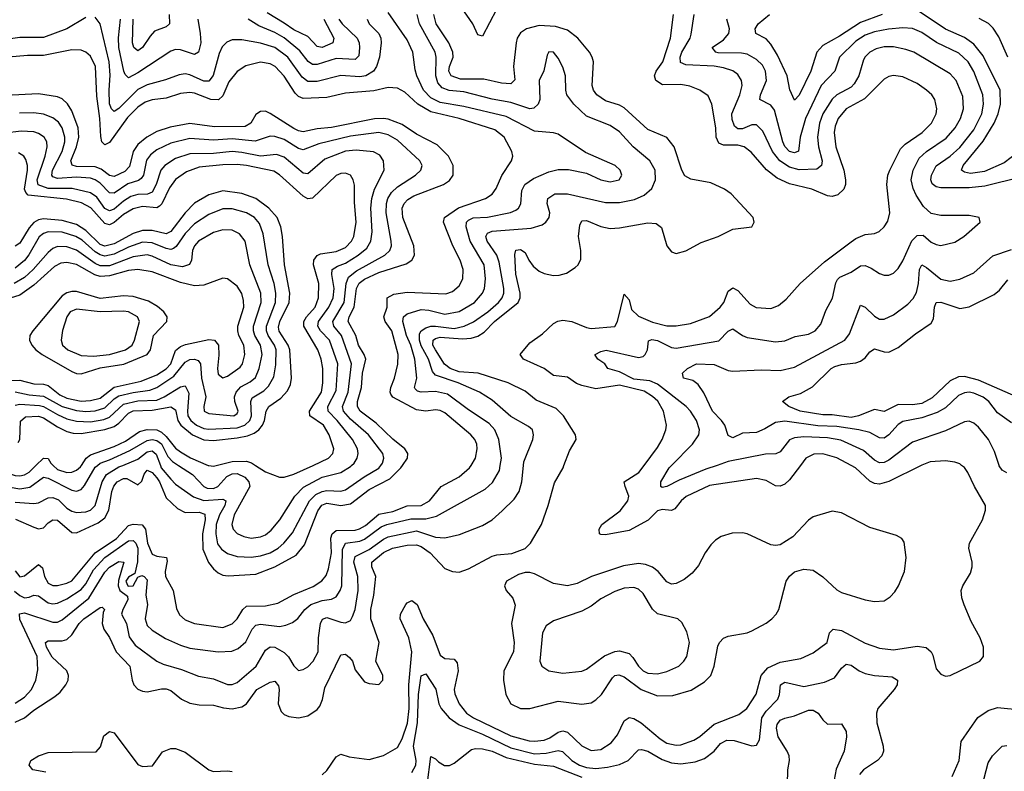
# Model space of a CAD drawing. Header units: inches. Extents: x 1305375 to 1407406, y 744550 to 841633.
# Tile 139 of 256: x 1323710 to 1327879, y 808704 to 811888. Entities that reach past the tile are written whole.
import ezdxf

# ---------------------------------------------------------------- set-up
doc = ezdxf.new("R2010")
doc.units = ezdxf.units.IN
doc.header["$MEASUREMENT"] = 0
doc.layers.add('B3820', color=7, linetype='Continuous')
doc.layers.add('B3821', color=7, linetype='Continuous')

msp = doc.modelspace()

# ---------------------------------------------------------------- linework, layer by layer
at = {"layer": 'B3820', "color": 5}
for points, elevation in [([(1323621.5, 810000), (1323670, 809964.7), (1323690, 809956.7), (1323710, 809955.2), (1323730, 809960.1), (1323750, 809971.9), (1323778.6, 810000)], 1480), ([(1323670, 809907.4), (1323710, 809900.6), (1323752.8, 809907.2), (1323810, 809949.6), (1323830, 809946.5), (1323930, 809895.1), (1323950, 809890.1), (1323970, 809898.1), (1323984.7, 809915.3), (1324030, 809992.4), (1324038.8, 810000)], 1460), ([(1323687.7, 809467.7), (1323710, 809448.9), (1323730, 809439.6), (1323750, 809441.6), (1323770, 809450.7), (1323790, 809447.2), (1323830, 809418.2), (1323850, 809413.3), (1323870, 809416.7), (1323910, 809434.5), (1323970, 809473.7), (1323990, 809498.5), (1324022.9, 809557.1), (1324069.9, 809610), (1324170, 809679.8), (1324190, 809682.3), (1324201.3, 809670), (1324209.6, 809649.6), (1324208.9, 809591.1), (1324197.7, 809542.3), (1324170, 809525.9), (1324159.9, 809510), (1324167, 809490), (1324172.3, 809487.7), (1324190.4, 809489.6), (1324210, 809526.4), (1324226.4, 809533.6), (1324236.6, 809530), (1324250, 809515.4), (1324243.7, 809450), (1324251.3, 809410), (1324240.8, 809350), (1324250, 809321.1), (1324270, 809302.2), (1324327, 809267), (1324390, 809238.3), (1324430, 809226.4), (1324550, 809210.1), (1324607.4, 809212.6), (1324635.4, 809224.6), (1324667.3, 809252.7), (1324694.3, 809305.7), (1324710, 809323.6), (1324730, 809327.5), (1324810, 809317.1), (1324836.7, 809323.3), (1324864.9, 809335.1), (1324888.2, 809351.8), (1324917.3, 809390), (1324942.3, 809410), (1324990, 809427.6), (1325030, 809433.2), (1325050, 809443.7), (1325067.4, 809470), (1325073.3, 809490), (1325076.6, 809643.4), (1325089, 809671), (1325150, 809679.4), (1325170, 809687.1), (1325240.5, 809739.5), (1325264.1, 809750), (1325366.3, 809773.7), (1325430, 809774), (1325474.4, 809785.6), (1325680.6, 809899.4), (1325711.8, 809928.2), (1325741.5, 809978.5), (1325744.8, 810000)], 1360), ([(1323690, 808912.1), (1323729.7, 808930.3), (1323770, 808963.6), (1323859, 809021), (1323881.2, 809038.8), (1323905.6, 809070), (1323915.4, 809090), (1323916.8, 809110), (1323909.2, 809130), (1323847.8, 809187.8), (1323823.2, 809230), (1323818.6, 809250), (1323830, 809257.3), (1323890, 809256.5), (1323910, 809263), (1323930, 809281.9), (1323961.5, 809330), (1323981, 809350), (1324050, 809398.6), (1324058.8, 809398.8), (1324068.7, 809390), (1324062.6, 809377.4), (1324059.2, 809330), (1324066.1, 809306.1), (1324090.3, 809270.3), (1324118.4, 809210), (1324175.6, 809150), (1324185.7, 809090), (1324193.7, 809070), (1324210, 809051.8), (1324230, 809043.5), (1324250, 809041.2), (1324310, 809053.6), (1324330, 809053.4), (1324350, 809046), (1324395.2, 809010), (1324430, 808992.5), (1324470, 808985.9), (1324530, 808984.6), (1324572.7, 808972.7), (1324610, 808968.4), (1324650, 808977.2), (1324670, 808989.7), (1324714.4, 809050), (1324770, 809081.4), (1324790, 809086.5), (1324806, 809066), (1324808.9, 809050), (1324804.5, 808990), (1324816.9, 808956.9), (1324830, 808944.7), (1324850, 808936), (1324890, 808930.7), (1324930, 808939), (1324970, 808965.9), (1324980.1, 808979.9), (1324992.3, 809007.7), (1325001.9, 809058.1), (1325070, 809197.4), (1325090, 809199.7), (1325106, 809186), (1325119, 809170), (1325130, 809133.4), (1325170, 809083.7), (1325190, 809075.8), (1325230, 809072.4), (1325247.6, 809090), (1325246.9, 809110), (1325218.5, 809170), (1325232.5, 809250), (1325197.3, 809350), (1325196.9, 809390), (1325208.9, 809450), (1325217.1, 809530), (1325200.3, 809570), (1325200.8, 809590), (1325250, 809631.5), (1325288.3, 809650), (1325350, 809662.3), (1325390, 809663.4), (1325410, 809656.2), (1325448.3, 809630), (1325510, 809563.2), (1325542, 809550), (1325570, 809547.9), (1325610, 809561.9), (1325710, 809615.9), (1325730, 809621.7), (1325793.8, 809626.2), (1325850, 809647.8), (1325873.1, 809670), (1325919.4, 809750), (1325947.5, 809830), (1325974, 809926), (1326010.7, 809990), (1326014.5, 810000)], 1320), ([(1323690, 809844.2), (1323770, 809838.4), (1323790, 809841), (1323830, 809861.9), (1323850, 809863.7), (1323874.4, 809854.4), (1323910, 809818.8), (1323930, 809806), (1323950, 809800.8), (1323990, 809803.5), (1324010, 809810.1), (1324029.6, 809830.4), (1324059, 809930), (1324077.9, 809962.1), (1324130, 809993.3), (1324146.5, 810000)], 1440), ([(1323690, 809553.8), (1323710, 809528.4), (1323730, 809531.6), (1323790, 809580.1), (1323806, 809566), (1323815.1, 809530), (1323830, 809501.6), (1323850, 809491.4), (1323870, 809491.2), (1323910, 809500.4), (1323930, 809510.9), (1324030, 809630.1), (1324119, 809690), (1324170, 809744.7), (1324190, 809751), (1324227.9, 809747.9), (1324243, 809730), (1324250.4, 809670), (1324270, 809623.7), (1324290, 809616), (1324330.9, 809610), (1324333.7, 809593.7), (1324325.5, 809550), (1324327.3, 809530), (1324359.3, 809470), (1324374.3, 809394.3), (1324386.5, 809366.5), (1324410, 809346), (1324450, 809330.7), (1324570, 809313.2), (1324610, 809329.4), (1324630, 809350.1), (1324654.4, 809390), (1324670, 809403.3), (1324750, 809404.4), (1324803.3, 809416.7), (1324870, 809452.7), (1324952.4, 809487.6), (1324988.6, 809511.4), (1325006.8, 809533.2), (1325017.8, 809562.2), (1325030.2, 809630), (1325027.9, 809692.1), (1325033.4, 809710), (1325050, 809723.7), (1325130, 809726.1), (1325148.9, 809731.1), (1325174.1, 809745.9), (1325230, 809792.9), (1325290, 809805), (1325350, 809828), (1325410, 809830.4), (1325445.7, 809850), (1325495, 809910), (1325570, 809951.3), (1325615, 809990), (1325621.2, 810000)], 1380), ([(1323690, 808993.4), (1323730, 809018.8), (1323759.9, 809050), (1323777.9, 809090), (1323786.2, 809133.8), (1323783.5, 809190), (1323710, 809347.3), (1323709.1, 809370.9), (1323730, 809375.1), (1323850, 809336), (1323870, 809335.6), (1323890, 809345.6), (1324002.8, 809437.2), (1324070, 809547.6), (1324090, 809568.9), (1324130, 809592.4), (1324150.1, 809590), (1324127.5, 809512.5), (1324126.4, 809490), (1324133.9, 809470), (1324165.7, 809445.7), (1324167.4, 809430), (1324145.8, 809390), (1324141.3, 809370), (1324162.2, 809330), (1324173.6, 809273.6), (1324198.5, 809238.5), (1324290, 809170.1), (1324317.4, 809157.4), (1324395.4, 809135.4), (1324466.6, 809106.6), (1324530, 809095.7), (1324590, 809071.5), (1324610, 809072.2), (1324630, 809080.5), (1324699.8, 809140.2), (1324710.5, 809150), (1324750, 809217.4), (1324770, 809231.3), (1324790, 809229.5), (1324830, 809207.5), (1324848.6, 809188.6), (1324870, 809150.3), (1324890, 809131.6), (1324910, 809134.7), (1324930, 809147.1), (1324952.9, 809170), (1324974, 809210), (1324975.1, 809270), (1324984.2, 809330), (1324991.5, 809348.5), (1325010, 809356.1), (1325070, 809335.3), (1325090, 809333.2), (1325110, 809343.6), (1325119.7, 809360.3), (1325130.3, 809389.7), (1325142.5, 809470), (1325141.1, 809530), (1325124.1, 809590), (1325130, 809614.1), (1325190, 809643.6), (1325250, 809687.6), (1325270, 809697.3), (1325390, 809723), (1325470, 809695.4), (1325510, 809693.4), (1325572.6, 809707.4), (1325670, 809745.5), (1325710.9, 809769.1), (1325753.2, 809806.8), (1325803.4, 809856.6), (1325824.9, 809890), (1325836.5, 809930), (1325843.6, 810000)], 1340), ([(1323691.7, 809771.7), (1323770, 809737.7), (1323790, 809731.8), (1323810, 809735), (1323830, 809756.1), (1323850, 809768.9), (1323870, 809768), (1323930, 809715.7), (1323950, 809714.7), (1324042.7, 809757.3), (1324070, 809777.2), (1324087.4, 809810), (1324099.4, 809890), (1324108.4, 809911.6), (1324123.2, 809930), (1324150, 809945.1), (1324163.9, 809943.9), (1324210, 809917.3), (1324226.5, 809933.5), (1324237.3, 809962.7), (1324250, 809979.5), (1324270, 809970.1), (1324290, 809947.3), (1324301.5, 809930), (1324330, 809862.1), (1324377.5, 809817.5), (1324410, 809800.1), (1324470, 809801.7), (1324493.7, 809793.7), (1324495.6, 809770), (1324484.1, 809710), (1324484.9, 809644.9), (1324508.8, 809588.8), (1324530, 809561.2), (1324550, 809544.5), (1324570, 809535.4), (1324592.3, 809532.3), (1324710, 809539.5), (1324790, 809569.7), (1324880.4, 809619.6), (1324916, 809664), (1324972.7, 809807.3), (1324988.7, 809831.3), (1325010, 809840.2), (1325070, 809829.8), (1325110, 809836.8), (1325190, 809897.5), (1325277.1, 809942.9), (1325323.4, 809990), (1325330.7, 810000)], 1420), ([(1323852, 810000), (1323870, 809983.1), (1323909.9, 809970.1), (1323930, 809971.4), (1323950, 809979.7), (1323966.6, 809993.4), (1323971.2, 810000)], 1480), ([(1324305.4, 810000), (1324309.3, 809990), (1324350, 809941.8), (1324370, 809921), (1324446.3, 809866.3), (1324490, 809851.3), (1324570, 809857.2), (1324582.7, 809850), (1324578, 809830), (1324556.3, 809790), (1324541.4, 809750), (1324540.1, 809710), (1324547.8, 809667.8), (1324564.4, 809644.4), (1324590, 809626.5), (1324630, 809614.3), (1324690, 809611.3), (1324730, 809616.3), (1324769.8, 809630), (1324803.8, 809650), (1324828.9, 809671.1), (1324865.2, 809714.8), (1324937.6, 809850), (1324963.7, 809876.3), (1324990, 809889.3), (1325010, 809893), (1325069.6, 809890.4), (1325090, 809896), (1325168, 809952), (1325230, 809988.8), (1325238.7, 810000)], 1440), ([(1324382.3, 810000), (1324442, 809962), (1324490, 809910.1), (1324503.7, 809903.7), (1324530, 809901.9), (1324548.4, 809910), (1324586.7, 809953.3), (1324610, 809964.5), (1324630, 809965.8), (1324663.6, 809950), (1324680.3, 809930), (1324684.4, 809910), (1324617.9, 809790), (1324607.7, 809750), (1324614.2, 809730), (1324630.9, 809710.9), (1324658.5, 809698.5), (1324690, 809692.4), (1324730, 809697.8), (1324750, 809706.4), (1324775, 809725), (1324810.8, 809770), (1324874.6, 809870), (1324912.2, 809907.8), (1324990, 809949.7), (1325070, 809969.2), (1325110, 809995.5), (1325115, 810000)], 1460), ([(1324508.5, 810000), (1324510, 809999.4), (1324530, 809997.1), (1324541.8, 810000)], 1480), ([(1324708.9, 810000), (1324750, 809973.2), (1324810, 809950.1), (1324830, 809950.1), (1324870, 809962.4), (1324951.9, 810000)], 1480), ([(1324990, 808689.4), (1325010, 808707.7), (1325050, 808765.3), (1325070, 808776.5), (1325105.3, 808765.3), (1325190, 808754.1), (1325250, 808770.8), (1325310, 808805), (1325330, 808841.8), (1325352.5, 808907.5), (1325358.3, 808970), (1325357.1, 809070), (1325370.4, 809210.4), (1325358.1, 809270), (1325321.4, 809350), (1325322.6, 809370), (1325344.9, 809410), (1325350, 809418), (1325370, 809427.5), (1325393.4, 809410), (1325418.5, 809350), (1325459.6, 809279.6), (1325490, 809196.1), (1325510, 809181.8), (1325550, 809179), (1325562.9, 809162.9), (1325566.2, 809130), (1325548.9, 809050), (1325551.8, 809031.8), (1325571.1, 808990), (1325601.5, 808950), (1325631.1, 808931.1), (1325790, 808854.9), (1325866.6, 808833.4), (1325890, 808831.3), (1325930, 808836.3), (1325954.4, 808845.6), (1325990, 808869.3), (1326010, 808874.9), (1326030, 808869.7), (1326090, 808811.9), (1326130, 808791.7), (1326170, 808796.9), (1326214.9, 808825.1), (1326240.9, 808859.1), (1326270, 808918.4), (1326290, 808932.6), (1326310, 808927.8), (1326341.4, 808910), (1326421.2, 808841.2), (1326450, 808823.2), (1326490, 808815.3), (1326510, 808816.7), (1326564.5, 808835.5), (1326590, 808851.2), (1326650, 808903.6), (1326755.4, 808944.6), (1326789.1, 808970), (1326828.6, 809031.4), (1326849.9, 809110), (1326877.9, 809142.1), (1326930, 809166.8), (1327017.7, 809182.3), (1327070, 809205.6), (1327128.3, 809250), (1327139.3, 809290), (1327153.9, 809306.1), (1327190, 809300.8), (1327290, 809246.9), (1327350, 809225.9), (1327410, 809218.7), (1327510, 809234.8), (1327548.1, 809228.1), (1327569, 809210), (1327576.1, 809196.1), (1327590, 809138), (1327610, 809115.8), (1327630, 809107.2), (1327650, 809110.3), (1327775.1, 809170), (1327791.6, 809190), (1327791.2, 809230), (1327777.2, 809270), (1327739.3, 809339.3), (1327709.1, 809409.1), (1327699.5, 809439.5), (1327696.5, 809470), (1327703.2, 809490), (1327736.3, 809543.7), (1327743.4, 809570), (1327743.2, 809590), (1327729.3, 809650), (1327731.2, 809670), (1327787, 809770), (1327799.8, 809810), (1327798.9, 809830), (1327752.8, 809910), (1327725, 809970), (1327710.5, 809990.5), (1327697.9, 810000)], 1280), ([(1327016.3, 810000), (1326970, 809939.5), (1326950, 809920.2), (1326930, 809911.9), (1326910, 809914), (1326870, 809935.4), (1326830, 809944.5), (1326630, 809914.6), (1326531.8, 809868.2), (1326510.1, 809849.9), (1326483.7, 809816.3), (1326470, 809809.5), (1326430, 809812.7), (1326410, 809807.2), (1326371.5, 809768.5), (1326290, 809724.1), (1326190, 809706.5), (1326170, 809707.3), (1326164.7, 809710), (1326162.9, 809730), (1326174.8, 809750), (1326252.4, 809807.6), (1326285.2, 809850), (1326289, 809870), (1326272.9, 809910), (1326269.9, 809930.1), (1326331.2, 809970), (1326353.5, 810000)], 1280), ([(1326662.5, 810000), (1326615.7, 809984.3), (1326502, 809938), (1326450, 809910.9), (1326430, 809906.4), (1326424.2, 809910), (1326425.3, 809930), (1326460.5, 809990), (1326470.4, 810000)], 1260), ([(1327527.2, 810000), (1327390, 809931.7), (1327350, 809920.1), (1327330, 809923.7), (1327310, 809933.8), (1327249.6, 809989.6), (1327230.1, 810000)], 1280), ([(1327890, 809968.3), (1327870, 809979.8), (1327857.8, 809997.8), (1327857.1, 810000)], 1260), ([(1325370, 808698.4), (1325387, 808730), (1325388.4, 808750), (1325377.1, 808810), (1325394, 808910), (1325398.3, 809030), (1325410, 809108.2), (1325430, 809117.1), (1325471.8, 809051.8), (1325484.3, 808990), (1325494, 808970), (1325528.8, 808930), (1325570, 808901.1), (1325670, 808860.7), (1325790, 808803.1), (1325890, 808777.8), (1325939.4, 808780.6), (1325990, 808792.2), (1326008.6, 808788.6), (1326047.8, 808750), (1326080.7, 808730), (1326110, 808720.5), (1326150, 808716.6), (1326198.7, 808721.3), (1326250, 808732.9), (1326285.7, 808750), (1326330, 808795), (1326343, 808797), (1326370, 808788.7), (1326430, 808753.7), (1326470, 808740.1), (1326510, 808736.1), (1326570, 808743.9), (1326610, 808758.4), (1326650, 808788.9), (1326677.6, 808822.4), (1326704.4, 808835.6), (1326734.6, 808834.6), (1326810, 808811.3), (1326830, 808814.6), (1326842.1, 808837.9), (1326852, 808930), (1326870, 808959.4), (1326920.2, 809010), (1326927.2, 809030), (1326930.8, 809070), (1326950, 809081.9), (1327030, 809063.3), (1327118.2, 809081.8), (1327159.7, 809100.3), (1327190, 809140.9), (1327210, 809158.6), (1327230, 809154.2), (1327264, 809130), (1327290, 809118.8), (1327330, 809109.6), (1327404.3, 809104.3), (1327427.4, 809090), (1327424.7, 809070), (1327413.2, 809050), (1327342.8, 808970), (1327337.6, 808950), (1327339.7, 808910), (1327365.8, 808810), (1327367.8, 808790), (1327360.9, 808770), (1327341.7, 808750), (1327283, 808710), (1327265.9, 808690)], 1260), ([(1327657.9, 808682.1), (1327687.2, 808750), (1327695.8, 808830), (1327767.5, 808932.5), (1327810, 808961), (1327850, 808975), (1327950, 808964.7)], 1260), ([(1326961.5, 808650), (1326962.7, 808710), (1326969, 808750), (1326968.1, 808770), (1326959.3, 808790), (1326922.1, 808850), (1326913.7, 808886.3), (1326917.3, 808902.7), (1326930, 808920.1), (1326950, 808929.6), (1326990, 808938.7), (1327050, 808963.7), (1327070, 808963.2), (1327091, 808951), (1327110, 808922), (1327130, 808903.2), (1327190, 808905.2), (1327210, 808873), (1327211.2, 808850), (1327201.4, 808790), (1327166.5, 808713.5), (1327154.6, 808645.4)], 1240), ([(1323820.7, 808700.7), (1323765.2, 808710), (1323749.5, 808730), (1323757, 808750), (1323789.5, 808770), (1323830, 808783.2), (1324033.1, 808786.9), (1324052.3, 808807.7), (1324065.4, 808854.6), (1324090, 808872.2), (1324110, 808867.2), (1324210, 808732.4), (1324230, 808724), (1324272.8, 808727.2), (1324314, 808786), (1324350, 808800.7), (1324370, 808800.2), (1324410, 808784.5), (1324510, 808710.2), (1324530, 808702.7), (1324590, 808706.3), (1324610, 808703.2)], 1280), ([(1325435.1, 808644.9), (1325450, 808766.8), (1325470, 808757.4), (1325483.5, 808743.5), (1325508.8, 808728.8), (1325530, 808728), (1325550, 808738.3), (1325623.3, 808796.7), (1325639.5, 808800.5), (1325670, 808798.9), (1325710, 808788.9), (1325770, 808763), (1325890, 808734.3), (1325970, 808726.3), (1326090, 808679.3)], 1240), ([(1327777.5, 808610), (1327810, 808740.4), (1327828.7, 808770), (1327870, 808810.2), (1327890, 808813.4)], 1240)]:
    msp.add_lwpolyline(points, dxfattribs=dict(at, elevation=elevation))
for points, elevation in [([(1327150, 809805.4), (1327070, 809782.5), (1327050, 809767.7), (1326983.3, 809696.7), (1326930, 809663.1), (1326910, 809660.3), (1326890, 809664), (1326790.2, 809709.8), (1326770, 809713.6), (1326727.2, 809712.8), (1326680.7, 809699.3), (1326656.1, 809683.9), (1326636.3, 809663.7), (1326612.6, 809630), (1326584, 809576), (1326556.8, 809543.2), (1326523.1, 809516.9), (1326490, 809499.9), (1326470, 809497.3), (1326450, 809507.2), (1326414, 809550), (1326388.8, 809568.8), (1326359.9, 809579.9), (1326330, 809584.6), (1326266.1, 809573.9), (1326131.2, 809528.8), (1326070, 809499.9), (1326030, 809489.9), (1325970, 809500.2), (1325890, 809540.3), (1325870, 809546), (1325850, 809546.4), (1325821.8, 809538.2), (1325770.4, 809510), (1325762, 809490), (1325769.1, 809470), (1325798, 809438), (1325807.3, 809407.3), (1325792.5, 809330), (1325803.4, 809250), (1325801.4, 809210), (1325760.1, 809130), (1325758, 809090), (1325768.4, 809030), (1325788.8, 808990), (1325830, 808970.7), (1325870, 808969.6), (1325990, 809001.4), (1326090, 808987.8), (1326130, 808994.2), (1326150, 809006.5), (1326174, 809030), (1326220.1, 809099.9), (1326230, 809109.6), (1326247.4, 809112.6), (1326270, 809103.8), (1326342, 809050), (1326410, 809023.3), (1326475.1, 809024.9), (1326552.8, 809047.2), (1326610, 809083.7), (1326635.8, 809110), (1326650.8, 809149.2), (1326666.5, 809233.5), (1326672.8, 809250), (1326690, 809268.6), (1326710, 809277), (1326789.6, 809290), (1326810, 809299), (1326870, 809331.5), (1326894.8, 809350), (1326912.3, 809370), (1326924, 809390), (1326955.7, 809510), (1326969.3, 809530.7), (1326990, 809548.4), (1327030, 809560.1), (1327070, 809555.5), (1327110, 809528.1), (1327170, 809472.7), (1327190, 809461.9), (1327290, 809430.1), (1327330, 809423.2), (1327370, 809426.8), (1327396.3, 809443.7), (1327415.6, 809464.4), (1327431.3, 809490), (1327457, 809550), (1327462.9, 809610), (1327454.5, 809674.5), (1327445.1, 809690), (1327422.4, 809702.4), (1327310, 809737.3), (1327190, 809799.5)], 1320), ([(1326310, 809483), (1326270, 809479.9), (1326230, 809466), (1326170, 809434.5), (1326130, 809403.9), (1326090, 809382), (1325970, 809341.1), (1325939.6, 809320.4), (1325923.2, 809290), (1325912.3, 809170), (1325920.3, 809150), (1325950, 809129.3), (1326010, 809119.4), (1326090, 809127.6), (1326110, 809136.8), (1326186.1, 809193.8), (1326230, 809211.8), (1326250, 809214.2), (1326290, 809203), (1326306.6, 809186.6), (1326330, 809148.8), (1326350, 809129.6), (1326370, 809120.1), (1326410, 809117), (1326450, 809127.3), (1326500.4, 809150), (1326522.4, 809170), (1326534.2, 809190), (1326546.6, 809250), (1326534.6, 809294.6), (1326514, 809334), (1326497.2, 809350), (1326410, 809371.7), (1326390, 809390.9), (1326350, 809457.4), (1326330, 809475.7)], 1340)]:
    msp.add_lwpolyline(points, close=True, dxfattribs=dict(at, elevation=elevation))
at = {"layer": 'B3821', "color": 5}
for points, elevation in [([(1325729.1, 811930.9), (1325670, 811818), (1325650, 811824.5), (1325628.4, 811870), (1325580.2, 811940.2)], 1280), ([(1327967.8, 811350), (1327878.1, 811281.9), (1327795, 811245), (1327736.4, 811236.4), (1327710, 811241.5), (1327698.4, 811250), (1327704.8, 811270), (1327790, 811373.3), (1327835.4, 811450), (1327852.7, 811490), (1327863.3, 811530), (1327860.9, 811590), (1327790, 811734.7), (1327750, 811784.7), (1327710, 811812), (1327630, 811848.5), (1327510, 811929.1)], 1220), ([(1323990, 811897.2), (1323908.9, 811850), (1323810, 811812.8), (1323710, 811812.5), (1323570, 811792.3), (1323530, 811768.3), (1323470, 811708.2), (1323450, 811696.2), (1323430, 811695.9), (1323415.9, 811710), (1323408, 811728), (1323394.9, 811834.9), (1323380.9, 811860.9), (1323361.8, 811881.8), (1323311.8, 811911.8)], 1360), ([(1325181.2, 811890), (1325188.9, 811870), (1325231.1, 811830), (1325239.4, 811810), (1325240.5, 811790), (1325233.2, 811730), (1325220.4, 811690), (1325207.8, 811670), (1325175.5, 811650), (1325150, 811645.9), (1325070, 811651.9), (1324970, 811625.8), (1324930, 811626.2), (1324905.3, 811645.3), (1324845.7, 811730), (1324790, 811769.9), (1324730, 811788.9), (1324650, 811802.4), (1324610, 811802.3), (1324587, 811793), (1324567.5, 811772.5), (1324554.9, 811745.1), (1324528.3, 811651.7), (1324510, 811628.3), (1324490, 811628.3), (1324430, 811654.9), (1324410, 811658.8), (1324384.8, 811655.2), (1324327.3, 811632.7), (1324250, 811611.7), (1324210, 811592.5), (1324130, 811511.9), (1324110, 811499), (1324097.9, 811510), (1324090, 811532.3), (1324088, 811590), (1324093.4, 811653.4), (1324088.5, 811710), (1324050.9, 811870.9), (1324030, 811898.7)], 1360), ([(1324464.3, 811890), (1324474.5, 811830), (1324476.1, 811790), (1324466.7, 811750), (1324450, 811741.1), (1324390, 811760.2), (1324370, 811761.6), (1324350, 811755.4), (1324210, 811662.4), (1324170, 811642.2), (1324155.8, 811655.8), (1324150.6, 811670.6), (1324129.4, 811770), (1324128.4, 811811.6), (1324136.5, 811890)], 1340), ([(1324342.4, 811910), (1324344.7, 811870), (1324330, 811858), (1324280.9, 811839.1), (1324261.8, 811818.2), (1324230.1, 811770), (1324210, 811756.8), (1324193.3, 811770), (1324188.1, 811790), (1324190, 811890)], 1320), ([(1325061.6, 811890), (1325075.3, 811870), (1325138.7, 811810), (1325147.1, 811790), (1325149.3, 811770), (1325145.5, 811734.5), (1325130, 811720.2), (1325050, 811723.4), (1324970, 811698.4), (1324950, 811698.7), (1324930.9, 811710.9), (1324896.3, 811756.3), (1324830, 811810.9), (1324790, 811834.2), (1324722.6, 811862.6), (1324677.4, 811890)], 1340), ([(1324998.2, 811890), (1325040.1, 811810), (1325036.3, 811790), (1324990, 811770.3), (1324970, 811773.9), (1324930, 811817.4), (1324870, 811844.5), (1324830, 811874.1), (1324757.4, 811917.4)], 1320), ([(1325744.8, 810000), (1325749.5, 810030), (1325738.4, 810110), (1325721.1, 810150), (1325697.8, 810177.8), (1325610, 810234.7), (1325521.7, 810301.7), (1325470, 810313.4), (1325410, 810309.5), (1325394.8, 810314.8), (1325384.8, 810324.8), (1325381.8, 810330), (1325391.2, 810370), (1325383.2, 810450), (1325365.3, 810510), (1325347, 810550), (1325332.8, 810610), (1325334.4, 810630), (1325350, 810642.1), (1325410, 810660.1), (1325442.8, 810657.2), (1325510, 810641.1), (1325570, 810651.7), (1325636.1, 810690), (1325670, 810729.3), (1325677.8, 810750), (1325681.6, 810790), (1325676.4, 810850), (1325616.9, 810950), (1325600.6, 811010), (1325601.8, 811030), (1325610, 811038.9), (1325630, 811048.3), (1325690, 811052), (1325788.4, 811071.6), (1325810, 811080.7), (1325821.7, 811090), (1325831.5, 811108.5), (1325835.4, 811164.6), (1325849.1, 811190), (1325885.2, 811214.8), (1325950, 811243.8), (1325990, 811253), (1326033.1, 811253.1), (1326110, 811238.6), (1326170, 811209.5), (1326210, 811201.7), (1326247.6, 811210), (1326259.2, 811230), (1326251.9, 811250), (1326231, 811270), (1326106, 811326), (1325990, 811402.9), (1325970, 811409), (1325890, 811415.8), (1325770, 811478.3), (1325590, 811520.4), (1325490, 811538), (1325450, 811556.7), (1325419.4, 811590), (1325391.7, 811650), (1325384, 811676), (1325374.6, 811750), (1325350, 811802.7), (1325270, 811918.5)], 1360), ([(1325843.6, 810000), (1325845.1, 810014.9), (1325882, 810110), (1325884.8, 810130), (1325880.5, 810150), (1325864.5, 810164.5), (1325790, 810206.8), (1325710, 810277), (1325656.5, 810310), (1325566, 810350), (1325470, 810382.6), (1325458.1, 810398.1), (1325440.5, 810450), (1325410, 810507), (1325402.7, 810530), (1325403, 810557), (1325410.4, 810569.6), (1325430, 810583.4), (1325450, 810589.5), (1325470, 810589.1), (1325550, 810580.3), (1325591.4, 810590), (1325631.2, 810608.8), (1325691.7, 810650), (1325737.4, 810690), (1325752.7, 810710), (1325759.7, 810730), (1325759.7, 810750), (1325740.3, 810860.3), (1325730.3, 810890), (1325689.6, 810950), (1325683.3, 810970), (1325690, 810984.3), (1325710, 810992.5), (1325875.5, 811004.5), (1325921.5, 811018.5), (1325937.6, 811030), (1325951.5, 811050), (1325953.9, 811070), (1325944, 811110), (1325946.5, 811130), (1325976.2, 811150), (1326030, 811150.1), (1326190, 811113.6), (1326250, 811114.3), (1326313.2, 811126.8), (1326354.7, 811145.3), (1326386.4, 811173.6), (1326402, 811210), (1326400.5, 811250), (1326377.5, 811290), (1326306.9, 811350), (1326250, 811413.4), (1326210, 811439.3), (1326110, 811479.5), (1326055.6, 811530), (1326027, 811570), (1326022, 811590), (1326020.7, 811650), (1326010, 811687.3), (1325990, 811725.6), (1325970, 811751.2), (1325950, 811751.5), (1325942.6, 811737.4), (1325928.6, 811671.4), (1325909.4, 811630), (1325911.6, 811550), (1325904.8, 811530), (1325887, 811513), (1325870, 811511), (1325790, 811538), (1325710, 811551.7), (1325590, 811582.8), (1325527.8, 811587.8), (1325498.8, 811598.8), (1325481, 811621), (1325471.2, 811650), (1325473.7, 811730), (1325468.6, 811750), (1325402.1, 811870), (1325392.6, 811910)], 1340), ([(1326014.5, 810000), (1326038.3, 810061.7), (1326065.4, 810110), (1326062.6, 810130), (1326012.1, 810210), (1325981.7, 810241.7), (1325896.7, 810276.7), (1325850, 810314.5), (1325777.6, 810350), (1325651.8, 810390), (1325570, 810396.6), (1325532.2, 810410), (1325508.8, 810428.8), (1325470.9, 810490), (1325459.4, 810510), (1325461, 810530), (1325470, 810537.6), (1325490, 810543.4), (1325584.4, 810535.6), (1325621.5, 810538.5), (1325650, 810547.1), (1325676, 810564), (1325720.1, 810610), (1325821.2, 810690), (1325829.6, 810710), (1325829.3, 810730), (1325810.5, 810810), (1325805.9, 810894.1), (1325810, 810912.4), (1325830, 810915.1), (1325850, 810902.3), (1325865.4, 810870), (1325884.3, 810844.3), (1325910, 810822.6), (1325930, 810812.6), (1325970, 810804.6), (1325994, 810806), (1326025.1, 810814.9), (1326061.9, 810838.1), (1326074.8, 810850), (1326085.8, 810874.2), (1326086, 810910), (1326075.4, 810970), (1326082.3, 811017.7), (1326090, 811035.5), (1326110, 811037.4), (1326170, 811012.4), (1326210, 811004.2), (1326250, 811006.4), (1326370, 811026.9), (1326405.2, 811025.2), (1326427.3, 811007.3), (1326450.3, 810930), (1326470, 810904.9), (1326490, 810897.4), (1326530, 810909.2), (1326595.2, 810944.8), (1326667.8, 810970), (1326730, 811000.7), (1326809.6, 811010.4), (1326820.5, 811030), (1326815.1, 811050), (1326721.8, 811150), (1326694.5, 811170), (1326636.4, 811196.4), (1326551.9, 811211.9), (1326526.7, 811226.7), (1326512.9, 811250), (1326480.7, 811350), (1326450, 811389.1), (1326370, 811422.5), (1326270, 811514.2), (1326250, 811525.4), (1326190, 811545), (1326153.7, 811570), (1326139.6, 811590), (1326133.4, 811610), (1326138.8, 811710), (1326133.8, 811730), (1326123, 811750), (1326073.7, 811810), (1326030, 811844.3), (1325978.9, 811858.9), (1325910, 811863.3), (1325855.9, 811850), (1325830, 811832), (1325816.6, 811810), (1325812.1, 811790), (1325801, 811690), (1325806.3, 811633.7), (1325790, 811616.9), (1325750, 811619.4), (1325675.5, 811635.5), (1325576.5, 811636.5), (1325537.2, 811650), (1325527.3, 811670), (1325530.3, 811690), (1325545.9, 811730), (1325543.5, 811750), (1325526.9, 811790), (1325473.3, 811870), (1325463.2, 811910)], 1320), ([(1326353.5, 810000), (1326410, 810075.8), (1326430.6, 810110), (1326445.6, 810150), (1326447.9, 810170), (1326436.1, 810230), (1326411.5, 810271.5), (1326390, 810292.2), (1326353.8, 810313.8), (1326250, 810339.5), (1326150, 810324), (1326090, 810338.2), (1326067.5, 810347.5), (1326030, 810373.9), (1325970, 810381.4), (1325930.2, 810410.2), (1325842.7, 810450), (1325829.1, 810470), (1325870, 810518.6), (1325922.9, 810557.1), (1325970, 810601.8), (1325988.8, 810611.2), (1326010, 810614.7), (1326047.7, 810610), (1326110, 810583.5), (1326130, 810579.6), (1326230, 810588.1), (1326241.2, 810610), (1326270, 810724.9), (1326290, 810701.6), (1326301.1, 810661.1), (1326330, 810632.3), (1326390, 810606.7), (1326450, 810591), (1326490, 810591), (1326550, 810600.6), (1326630, 810630.1), (1326676.1, 810670), (1326690.9, 810690), (1326710, 810737.7), (1326730, 810751.5), (1326750, 810741), (1326802.3, 810682.3), (1326828.8, 810668.8), (1326890, 810664.2), (1326923.2, 810676.8), (1326955.8, 810704.2), (1327015.3, 810770), (1327117.6, 810862.4), (1327230, 810947.7), (1327250, 810961.4), (1327290, 810978.4), (1327330, 810982.8), (1327349.8, 810990.2), (1327370, 811010.3), (1327385.2, 811034.8), (1327394.2, 811070), (1327381.9, 811190), (1327386.2, 811230), (1327393.7, 811250), (1327439.2, 811340.8), (1327459.7, 811360.3), (1327531.2, 811410), (1327570.5, 811450), (1327589.8, 811489.8), (1327593.2, 811510), (1327585, 811550), (1327571.5, 811570), (1327550, 811589.8), (1327510, 811617.7), (1327450, 811645.6), (1327410, 811651.5), (1327390, 811648.1), (1327370, 811635.8), (1327287.5, 811552.5), (1327209, 811510), (1327175.5, 811470), (1327162.7, 811437.3), (1327158.2, 811410), (1327166.3, 811350), (1327199.8, 811250), (1327207.1, 811210), (1327206.1, 811190), (1327199.8, 811170), (1327173.8, 811146.2), (1327150, 811139.3), (1327130, 811141.9), (1327064, 811170), (1326970, 811193.4), (1326917.3, 811217.3), (1326872.1, 811252.1), (1326807, 811327), (1326777.2, 811350), (1326750, 811357.1), (1326690, 811356), (1326670, 811364.5), (1326659.6, 811390), (1326657.5, 811430), (1326641, 811530), (1326625, 811565), (1326589.3, 811589.3), (1326546.8, 811606.8), (1326510, 811613.3), (1326432, 811612), (1326404, 811630), (1326397.2, 811650), (1326404.9, 811670), (1326433.3, 811710), (1326465.3, 811810), (1326478.6, 811910)], 1280), ([(1326470.4, 810000), (1326559.2, 810090), (1326586, 810130), (1326588.6, 810150), (1326575, 810190), (1326549.9, 810230), (1326531.6, 810250), (1326410, 810344.5), (1326378.3, 810358.3), (1326310, 810365.2), (1326250, 810396.4), (1326200.7, 810410), (1326187.8, 810430), (1326157.2, 810450), (1326146.6, 810466.6), (1326146, 810470), (1326170, 810482.4), (1326192.5, 810487.5), (1326330, 810456.9), (1326350, 810461.7), (1326358.5, 810470), (1326368.2, 810490), (1326371.9, 810528.1), (1326386.2, 810533.8), (1326410, 810528.8), (1326470, 810498.9), (1326490, 810496.9), (1326670, 810527.2), (1326710, 810568.5), (1326730, 810578.8), (1326770, 810550.2), (1326790, 810542), (1326910, 810523.9), (1326950, 810527.2), (1326993.9, 810546.1), (1327050, 810555.7), (1327078, 810570), (1327102.3, 810597.7), (1327123.4, 810656.6), (1327151.3, 810708.7), (1327166, 810774), (1327172.2, 810787.8), (1327182.7, 810797.3), (1327230, 810818.1), (1327270, 810844.7), (1327290, 810846.3), (1327315.5, 810835.5), (1327350, 810812.7), (1327370, 810806.4), (1327390, 810806.4), (1327410, 810814.2), (1327430, 810833.4), (1327450, 810866.9), (1327488, 810952), (1327510, 810974), (1327535.5, 810975.5), (1327570, 810945.6), (1327590, 810935.6), (1327610, 810932.1), (1327670, 810946), (1327707.8, 810970), (1327777, 811030), (1327773.2, 811050), (1327730, 811058.5), (1327610, 811058.4), (1327570, 811067.6), (1327536.4, 811096.4), (1327505.1, 811145.1), (1327492.7, 811172.7), (1327485.3, 811210), (1327492.5, 811250), (1327519.1, 811300.9), (1327550, 811329.2), (1327633.1, 811386.9), (1327670.4, 811430), (1327693.9, 811470), (1327705.6, 811510), (1327702.9, 811562.9), (1327675.2, 811630), (1327650, 811658.1), (1327495.8, 811750), (1327462.3, 811762.3), (1327410, 811772.5), (1327370, 811772.9), (1327336, 811764), (1327310, 811750.9), (1327290, 811731.2), (1327282.6, 811717.4), (1327263, 811650), (1327243.9, 811616.1), (1327230, 811602.3), (1327170.3, 811569.7), (1327150, 811551.9), (1327111, 811489), (1327096.8, 811450), (1327088.6, 811390), (1327092.3, 811350), (1327107.1, 811290), (1327105.1, 811270), (1327085.6, 811254.4), (1327010, 811251.5), (1326970, 811263), (1326928.7, 811290), (1326898, 811330), (1326856.5, 811416.5), (1326830, 811443), (1326810, 811443.2), (1326770, 811426.3), (1326750, 811425.7), (1326736.7, 811436.7), (1326726, 811466), (1326725.1, 811490), (1326759.2, 811570), (1326768.8, 811610), (1326766, 811630), (1326750, 811655.8), (1326730, 811671.4), (1326690, 811684.4), (1326650, 811691.1), (1326530, 811697.4), (1326507.3, 811707.3), (1326506.3, 811730), (1326513.1, 811750), (1326548.2, 811810), (1326553.2, 811826.8), (1326565.4, 811910)], 1260), ([(1327950, 811221.6), (1327796.5, 811183.5), (1327730, 811175.2), (1327610, 811176.4), (1327590, 811179.4), (1327573.4, 811193.4), (1327568.3, 811210), (1327571.1, 811230), (1327590, 811269.5), (1327650.4, 811309.6), (1327690, 811346.2), (1327750, 811421.4), (1327783.3, 811490), (1327791.5, 811530), (1327787.9, 811570), (1327750, 811668.9), (1327725.9, 811710), (1327685.8, 811745.8), (1327592.2, 811792.2), (1327530, 811834.5), (1327490, 811851.2), (1327450, 811853.7), (1327388, 811848), (1327330, 811836.5), (1327290, 811823.2), (1327250, 811797.4), (1327181.5, 811730), (1327160.8, 811670), (1327104.1, 811610), (1327037.2, 811470), (1327014.4, 811390), (1327008.2, 811331.8), (1326990, 811323.4), (1326970, 811329.2), (1326950, 811351.3), (1326941.7, 811370), (1326905.3, 811505.3), (1326890, 811525.6), (1326843.9, 811550), (1326846.1, 811570), (1326872.4, 811630), (1326868, 811670), (1326855, 811695), (1326830, 811719.4), (1326790, 811741.5), (1326766.7, 811746.7), (1326667.9, 811747.9), (1326658, 811750), (1326641.3, 811770), (1326690, 811802.8), (1326712.4, 811830), (1326714.7, 811850), (1326703.9, 811890)], 1240), ([(1327362, 811910), (1327270, 811876.7), (1327181.4, 811818.6), (1327110, 811778.8), (1327084.6, 811750), (1327059.2, 811670), (1327010, 811568.3), (1326990, 811547.6), (1326971.4, 811591.4), (1326959.6, 811650), (1326918.3, 811738.3), (1326890, 811784.6), (1326870, 811807.6), (1326826.3, 811830), (1326823.5, 811850), (1326836.8, 811870), (1326884.6, 811910)], 1220), ([(1327894.2, 811730), (1327855.8, 811815.8), (1327832.3, 811852.3), (1327811.5, 811871.5), (1327772.8, 811892.8)], 1180), ([(1325621.2, 810000), (1325639.9, 810030), (1325647.4, 810070), (1325645.4, 810090), (1325637, 810110), (1325619.5, 810130), (1325510, 810222.2), (1325490, 810232), (1325470, 810235.2), (1325430, 810230.3), (1325390, 810235.7), (1325290, 810289.5), (1325281.8, 810301.8), (1325278.2, 810310), (1325281.1, 810330), (1325296.7, 810370), (1325311.2, 810428.8), (1325312.7, 810470), (1325286.1, 810570), (1325257.4, 810610), (1325251.8, 810630), (1325265.2, 810670), (1325266.3, 810710), (1325294.7, 810725.3), (1325350, 810734.5), (1325513.8, 810726.2), (1325542.8, 810737.2), (1325570, 810760.6), (1325586.2, 810790), (1325587.6, 810830), (1325575, 810870), (1325544.4, 810930), (1325504.5, 811030), (1325508.7, 811050), (1325568.5, 811091.5), (1325682.3, 811130), (1325710.7, 811149.3), (1325727, 811173), (1325751.8, 811228.2), (1325792.3, 811290), (1325797.3, 811310), (1325793.8, 811330), (1325760.6, 811390), (1325721.2, 811421.2), (1325570, 811469.7), (1325450, 811497.9), (1325395.6, 811530), (1325340.7, 811580.7), (1325310, 811598.7), (1325270, 811601.3), (1325210, 811587.3), (1325090, 811576.7), (1325010, 811559), (1324910, 811554.7), (1324890, 811563), (1324876.3, 811576.3), (1324830, 811648.8), (1324791, 811690), (1324770, 811701.5), (1324730, 811707.9), (1324666.8, 811693.2), (1324630.9, 811669.1), (1324594.9, 811625.1), (1324570, 811565.8), (1324551.6, 811548.4), (1324518.7, 811550), (1324450, 811576.4), (1324430, 811579.8), (1324390, 811574.9), (1324330, 811556), (1324270, 811549.2), (1324241, 811539), (1324210, 811517.8), (1324165.6, 811474.4), (1324090, 811367.7), (1324070, 811357.8), (1324058.1, 811370), (1324052.8, 811392.8), (1324048.8, 811470), (1324035.7, 811564.3), (1324030.2, 811690.2), (1324010, 811734), (1323990, 811751.1), (1323970, 811759.6), (1323930, 811760.1), (1323810, 811735.8), (1323743.2, 811736.8), (1323630, 811726.8)], 1380), ([(1325330.7, 810000), (1325352.5, 810030), (1325354, 810050), (1325341.2, 810070), (1325290, 810111.8), (1325219.4, 810179.4), (1325151.3, 810230), (1325139.5, 810250), (1325139.7, 810270), (1325157, 810330), (1325161.8, 810390), (1325175.2, 810450), (1325168.8, 810470), (1325143.8, 810510), (1325133.2, 810550), (1325100.6, 810610), (1325105.3, 810630), (1325126, 810670), (1325136.1, 810750), (1325147.7, 810772.3), (1325170.5, 810789.5), (1325230, 810817.3), (1325345.6, 810854.4), (1325369.9, 810870), (1325382.2, 810890), (1325378.1, 810930), (1325332.8, 811050), (1325329.9, 811090), (1325338.2, 811110), (1325353.5, 811126.5), (1325378.1, 811141.9), (1325503.7, 811190), (1325530, 811206.8), (1325545.4, 811230), (1325544.6, 811270), (1325525, 811310), (1325477.8, 811357.8), (1325390, 811403.8), (1325330, 811443.7), (1325270, 811467), (1325250, 811470.2), (1325212.3, 811467.7), (1325030, 811431.1), (1324970, 811425.6), (1324910, 811413.6), (1324890, 811417.1), (1324870, 811427), (1324770, 811490.9), (1324750, 811500.2), (1324730, 811499.9), (1324710, 811486.3), (1324688.3, 811450), (1324664, 811436), (1324534.1, 811434.1), (1324430, 811448), (1324346.9, 811433.1), (1324290, 811414.4), (1324247.5, 811390), (1324210, 811359.2), (1324190.8, 811329.2), (1324174.2, 811265.8), (1324154.4, 811245.6), (1324110, 811223.4), (1324090, 811228.2), (1324055, 811255), (1324030, 811264.7), (1323950, 811266.4), (1323931.6, 811271.6), (1323927, 811290), (1323950.2, 811350), (1323959.7, 811390), (1323957.5, 811430), (1323930, 811502.2), (1323912.2, 811532.2), (1323890, 811552.3), (1323870, 811561.5), (1323790, 811574.4), (1323650, 811566.5)], 1420), ([(1325238.7, 810000), (1325246.4, 810010), (1325251.4, 810030), (1325246.8, 810050), (1325187.2, 810130), (1325110, 810196.5), (1325081, 810230), (1325076.7, 810250), (1325101.3, 810310), (1325114.1, 810430), (1325072.3, 810550), (1325040.3, 810590), (1325035.4, 810610), (1325083.4, 810690), (1325091.5, 810770), (1325102.6, 810797.4), (1325136.3, 810823.7), (1325255.9, 810890), (1325277.3, 810910), (1325284.3, 810930), (1325283, 810950), (1325261.4, 811070), (1325262.6, 811110), (1325268.2, 811130), (1325284.5, 811155.5), (1325310, 811180.5), (1325386, 811230), (1325408.9, 811250), (1325413.8, 811270), (1325404.1, 811290), (1325310, 811378.3), (1325270, 811400.7), (1325230, 811409.6), (1325110, 811394.1), (1324977.1, 811362.9), (1324910, 811337.2), (1324890, 811342.1), (1324830, 811380.3), (1324790, 811393.2), (1324770, 811394.5), (1324706.5, 811373.5), (1324610, 811382.9), (1324530, 811378.3), (1324430, 811384.2), (1324350, 811365.6), (1324290, 811336.7), (1324264, 811316), (1324247, 811293), (1324233.4, 811230), (1324224.7, 811215.3), (1324213.1, 811206.9), (1324167.3, 811192.7), (1324110, 811153.9), (1324090, 811155), (1324050, 811195.1), (1324030, 811209.6), (1324010, 811216.7), (1323950, 811221.6), (1323870, 811214.8), (1323850, 811223), (1323845.6, 811230), (1323849.1, 811250), (1323889.6, 811330), (1323901, 811370), (1323901.6, 811390), (1323890, 811429.8), (1323873.4, 811453.4), (1323850, 811471.9), (1323810, 811487.7), (1323770, 811493.8), (1323708.3, 811491.7)], 1440), ([(1325115, 810000), (1325126.2, 810010), (1325139.1, 810030), (1325142.9, 810050), (1325140.1, 810070), (1325119.2, 810110), (1325054.2, 810190), (1325015.4, 810230), (1325014.4, 810250), (1325050, 810316.9), (1325056.6, 810430), (1325021.1, 810530), (1324983.8, 810570), (1324972.7, 810590), (1324974.6, 810610), (1325018.7, 810670), (1325036.5, 810710), (1325040.8, 810750), (1325030.8, 810809.2), (1325032.5, 810830), (1325055.5, 810844.5), (1325090, 810856.6), (1325142.6, 810890), (1325179.1, 810920.9), (1325197.1, 810950), (1325201.9, 810990), (1325196.8, 811090), (1325200.3, 811130), (1325211.5, 811170), (1325252.4, 811250), (1325250.6, 811290), (1325234.9, 811314.9), (1325208.5, 811328.5), (1325135.2, 811335.2), (1325090, 811331.2), (1325002.4, 811297.6), (1324930, 811235.3), (1324910, 811238), (1324830, 811306.2), (1324796.9, 811316.9), (1324730, 811309.7), (1324650, 811325.9), (1324610, 811329.4), (1324530, 811320.8), (1324430, 811319.5), (1324370, 811299.5), (1324324, 811270), (1324308, 811250), (1324288.1, 811190), (1324270, 811158), (1324250.3, 811149.7), (1324210, 811147.8), (1324180.6, 811139.4), (1324150, 811119.8), (1324110, 811084.9), (1324090, 811078.2), (1324070, 811088.2), (1324035.9, 811135.9), (1324010, 811155.2), (1323932.5, 811172.5), (1323830, 811173.7), (1323788.3, 811188.3), (1323783.2, 811210), (1323818.2, 811310), (1323826.7, 811350), (1323824.3, 811370), (1323813.1, 811390), (1323790, 811406.5), (1323770, 811413), (1323716.1, 811416.1), (1323646.8, 811406.8)], 1460), ([(1324951.9, 810000), (1325017.3, 810030), (1325035.9, 810050), (1325039.4, 810070), (1325020.7, 810130), (1324995.5, 810170), (1324938.9, 810210), (1324937.6, 810230), (1324988, 810310), (1324993.9, 810350), (1324993.1, 810410), (1324986.1, 810450), (1324972.6, 810490), (1324913.2, 810590), (1324912.6, 810610), (1324924.2, 810630), (1324960.3, 810670), (1324975.6, 810710), (1324976.6, 810770), (1324953.8, 810850), (1324955.7, 810870), (1324970, 810889.6), (1324983.6, 810896.4), (1325050, 810906.1), (1325090, 810923.5), (1325115.1, 810950), (1325124.9, 810970), (1325134, 811030), (1325126.9, 811113.1), (1325126.8, 811186.8), (1325122.3, 811210), (1325110, 811229.7), (1325090, 811237.3), (1325070, 811236.3), (1325050, 811228.2), (1324950, 811132.2), (1324930, 811128.8), (1324910, 811140.4), (1324810, 811230.8), (1324785.8, 811245.8), (1324670, 811270.7), (1324630, 811274.9), (1324570, 811273.8), (1324470, 811263.3), (1324415.7, 811244.3), (1324370, 811210.9), (1324344.6, 811175.4), (1324311.8, 811108.2), (1324301.8, 811098.2), (1324290, 811091), (1324230, 811096.2), (1324190, 811087.2), (1324150, 811063.4), (1324110, 811029.2), (1324090, 811019.4), (1324070, 811024.6), (1324011.3, 811091.3), (1323972.1, 811112.1), (1323908.2, 811128.2), (1323745.3, 811145.3), (1323735.6, 811155.6), (1323730.8, 811170), (1323742.8, 811250), (1323743, 811270), (1323736.2, 811296.2), (1323726.8, 811310), (1323704.3, 811324.3)], 1480), ([(1323702.7, 810097.3), (1323709.9, 810110.1), (1323712.9, 810187.1), (1323734.3, 810205.7), (1323790, 810208), (1323810, 810201.6), (1323870, 810163), (1323910, 810144.2), (1323936.8, 810136.9), (1323970, 810135.5), (1324070, 810152.2), (1324110, 810164.8), (1324130, 810178.7), (1324170, 810221.4), (1324190, 810230.9), (1324270, 810233.8), (1324350, 810248.1), (1324370, 810235), (1324379.3, 810190), (1324392.5, 810170), (1324441.3, 810130), (1324490, 810107.9), (1324530, 810106.1), (1324630, 810116.3), (1324674.9, 810125.1), (1324703.2, 810136.8), (1324721.8, 810150), (1324738.1, 810170), (1324746.1, 810190), (1324752.9, 810230), (1324764.9, 810250), (1324814.9, 810285.1), (1324843.8, 810316.2), (1324856.8, 810343.2), (1324861.2, 810370), (1324854.3, 810490), (1324846.5, 810510), (1324808.4, 810568.4), (1324805.8, 810585.8), (1324811.1, 810610), (1324850.2, 810690), (1324853.9, 810730), (1324830.6, 810850), (1324822.5, 810970), (1324815.5, 811010), (1324799.7, 811050), (1324765.4, 811090), (1324710, 811130.3), (1324650, 811152.4), (1324570, 811162.8), (1324510, 811145.5), (1324450, 811110.3), (1324410, 811070.4), (1324350, 810991.5), (1324330, 810981.6), (1324270, 810994.7), (1324230, 810994.4), (1324190, 810982), (1324110, 810938.7), (1324070, 810929.3), (1324050, 810935.7), (1323990, 810995.4), (1323950, 811019.8), (1323890, 811037.1), (1323810, 811044.1), (1323790, 811040.2), (1323770, 811029.5), (1323750, 811006.6), (1323710, 810941.1), (1323690, 810928.2)], 1520), ([(1323690, 810255.5), (1323710, 810259.4), (1323793.5, 810253.5), (1323810, 810249.8), (1323870, 810215), (1323910, 810197.4), (1323950, 810186.9), (1324010, 810185), (1324065.6, 810194.4), (1324090, 810204), (1324150, 810260), (1324210, 810273.4), (1324290, 810276.6), (1324321.6, 810290), (1324390, 810332.8), (1324410, 810336.8), (1324426.6, 810306.6), (1324419.8, 810230), (1324421.9, 810210), (1324433.9, 810190), (1324458.4, 810170), (1324490, 810156), (1324510, 810153.9), (1324630, 810158.6), (1324662.9, 810170), (1324684.4, 810190), (1324692, 810210), (1324689, 810270), (1324694.1, 810285.9), (1324743.7, 810316.3), (1324764, 810336), (1324785.3, 810374.7), (1324794.6, 810425.4), (1324795.9, 810490), (1324789.4, 810510), (1324762, 810550), (1324754.3, 810570), (1324755.3, 810590), (1324793.4, 810690), (1324794.5, 810730), (1324787, 810770), (1324762.1, 810850), (1324740.9, 810980.9), (1324724.5, 811024.5), (1324704.1, 811050), (1324670, 811070.3), (1324610, 811086.5), (1324570, 811086.9), (1324510, 811062.4), (1324450, 811023.2), (1324410, 810982.5), (1324372.7, 810927.3), (1324360.7, 810919.3), (1324350, 810915.2), (1324330, 810918.2), (1324270, 810943), (1324230, 810945.4), (1324170, 810924.7), (1324110, 810895.3), (1324070, 810886.8), (1324050, 810892), (1324030, 810904.1), (1323974.1, 810954.2), (1323947.4, 810970), (1323890, 810988), (1323830, 810989.3), (1323810, 810982.5), (1323792.3, 810967.7), (1323748.6, 810891.4), (1323730, 810868.4), (1323690, 810835.1)], 1540), ([(1323690, 810311.3), (1323750, 810299.1), (1323810, 810293.3), (1323890, 810249.8), (1323950, 810232.2), (1323990, 810228.1), (1324030, 810231), (1324070, 810243.3), (1324110, 810281.8), (1324130, 810294.8), (1324190, 810309.1), (1324260.8, 810319.2), (1324290, 810330.1), (1324362.2, 810377.8), (1324410, 810436.6), (1324430, 810449.2), (1324450, 810450.4), (1324465, 810445), (1324475.9, 810430), (1324480.1, 810370), (1324497.7, 810290), (1324490.1, 810250), (1324491.3, 810230), (1324510, 810219.5), (1324616.9, 810210), (1324630, 810219.7), (1324634.2, 810230), (1324620.1, 810270), (1324619.2, 810290), (1324626.2, 810310), (1324646.7, 810333.3), (1324686.2, 810353.8), (1324707.6, 810372.4), (1324724.2, 810410), (1324736.2, 810470), (1324728.9, 810510), (1324705, 810550), (1324699.1, 810570), (1324700.2, 810590), (1324732.2, 810690), (1324730.3, 810730), (1324683.7, 810850), (1324664.6, 810950), (1324641.1, 810981.1), (1324610, 810996.9), (1324570, 810997.6), (1324530, 810986.4), (1324466.9, 810950), (1324450.1, 810930), (1324441.6, 810910), (1324437.1, 810870), (1324429.1, 810850.9), (1324398.9, 810841.1), (1324350, 810849.6), (1324270, 810887), (1324250, 810891.4), (1324190, 810883.4), (1324090, 810845.1), (1324050, 810845.9), (1324030, 810855.1), (1323950, 810912.1), (1323910, 810925.3), (1323870, 810926.7), (1323850, 810918.7), (1323830, 810901.8), (1323766.5, 810830), (1323730, 810796.6), (1323686.5, 810770)], 1560), ([(1327910, 810180.2), (1327850, 810223.2), (1327813.5, 810270), (1327790, 810288.5), (1327750, 810306.3), (1327730, 810309.5), (1327710, 810307.4), (1327684.6, 810295.4), (1327630, 810243.7), (1327595.4, 810224.6), (1327530, 810200.9), (1327450, 810186.4), (1327430, 810173), (1327390, 810129.3), (1327370, 810115.8), (1327350, 810116.6), (1327310, 810139.2), (1327263.6, 810150), (1327170, 810165.4), (1327090, 810167.5), (1326950, 810187.9), (1326910, 810181.9), (1326865.6, 810154.4), (1326830, 810139.5), (1326770, 810136.5), (1326730, 810117.4), (1326710, 810126), (1326695.6, 810170), (1326682, 810190), (1326642.8, 810230), (1326606.7, 810306.7), (1326582.7, 810342.7), (1326559.7, 810359.7), (1326521.2, 810370), (1326517, 810390), (1326536.9, 810410), (1326575.3, 810430), (1326650, 810427), (1326710, 810401.6), (1326730, 810399), (1326850, 810405.1), (1326930, 810402.1), (1326990, 810415.9), (1327204.1, 810530), (1327223.3, 810556.7), (1327270, 810678.9), (1327290, 810670.2), (1327330, 810631.8), (1327350, 810619.3), (1327360.5, 810619.5), (1327370, 810619.7), (1327410, 810638), (1327470, 810683.5), (1327493.3, 810706.7), (1327507.9, 810732.1), (1327516.1, 810770), (1327519.3, 810830), (1327530, 810849.2), (1327550, 810838.6), (1327610, 810788.6), (1327650, 810780.1), (1327690, 810788.8), (1327750, 810815.8), (1327830, 810887.5), (1327910, 810914.4)], 1240), ([(1323670, 810359), (1323710, 810361.5), (1323770, 810345.9), (1323810, 810344.4), (1323830, 810338.4), (1323879.5, 810299.5), (1323910, 810284.7), (1323970, 810272.7), (1324010, 810274.7), (1324050, 810285.2), (1324110, 810330.7), (1324223.8, 810356.2), (1324290, 810384.2), (1324330, 810409.5), (1324349.3, 810430), (1324370, 810486.1), (1324390, 810504), (1324412.5, 810512.5), (1324510, 810532.7), (1324534.2, 810530), (1324551.6, 810510), (1324552.9, 810467.1), (1324547.2, 810410), (1324550, 810387.1), (1324570, 810371), (1324590, 810378.2), (1324643.9, 810416.1), (1324652.7, 810430), (1324662.9, 810470), (1324658.3, 810510), (1324638.2, 810550), (1324633.4, 810570), (1324633.7, 810590), (1324659.1, 810670), (1324658.1, 810698.1), (1324650, 810728.4), (1324630, 810759.8), (1324590, 810789.8), (1324570, 810792.5), (1324490, 810763.5), (1324450, 810760.1), (1324390, 810774.4), (1324270, 810819.9), (1324210, 810830.2), (1324170, 810826.2), (1324090, 810803.1), (1324050, 810800.4), (1324027.9, 810807.9), (1323950, 810851.4), (1323910, 810859.6), (1323883.8, 810856.2), (1323857.5, 810842.5), (1323770, 810763.4), (1323710, 810720.6), (1323670, 810708.9)], 1580), ([(1327950, 810282.2), (1327770, 810361), (1327710, 810376.6), (1327684.9, 810375.1), (1327650, 810357.6), (1327574, 810286), (1327530, 810262.2), (1327490, 810256.5), (1327430, 810258.5), (1327370, 810228.5), (1327330, 810237.3), (1327262.2, 810210), (1327230, 810202.8), (1327150, 810213.9), (1327110, 810213.6), (1327014.3, 810230), (1326966, 810250), (1326940.5, 810270), (1326966, 810290), (1327015.5, 810304.5), (1327067, 810333), (1327145.4, 810410), (1327161.2, 810418.8), (1327190, 810427.6), (1327250, 810434.4), (1327270, 810441.8), (1327290, 810455.7), (1327310, 810480.9), (1327330, 810493.7), (1327370, 810481.2), (1327390, 810479.8), (1327430, 810500.1), (1327502.4, 810557.6), (1327570, 810602), (1327578.9, 810621.1), (1327583.9, 810670), (1327590.6, 810689.4), (1327610, 810691.6), (1327690, 810664.5), (1327730, 810671.9), (1327836.3, 810723.7), (1327858, 810742), (1327894.5, 810785.5)], 1220), ([(1327857.1, 810000), (1327838.2, 810058.2), (1327811.9, 810110), (1327770, 810162.2), (1327750, 810178.8), (1327730, 810187), (1327710, 810184.2), (1327630, 810146.9), (1327490, 810098.2), (1327390, 810021.8), (1327370, 810012.5), (1327350.5, 810010.5), (1327330, 810021.6), (1327282.4, 810062.4), (1327186.9, 810106.9), (1327130, 810117), (1327030, 810120.8), (1326990, 810116.7), (1326970, 810107.9), (1326930, 810057.3), (1326911.6, 810048.4), (1326867.4, 810047.4), (1326710, 810015.9), (1326662.5, 810000)], 1260), ([(1323971.2, 810000), (1323991.9, 810030), (1324010, 810045.3), (1324110, 810079.5), (1324157.6, 810102.4), (1324216.9, 810143.1), (1324250, 810152.7), (1324290, 810150.5), (1324310, 810141), (1324330, 810122.9), (1324370, 810072.8), (1324390, 810057.2), (1324432.4, 810032.4), (1324508.5, 810000)], 1480), ([(1324038.8, 810000), (1324050, 810009.7), (1324090, 810023.1), (1324176.3, 810063.7), (1324250, 810106.1), (1324270, 810110), (1324290, 810105.7), (1324310, 810091.7), (1324337.7, 810037.7), (1324356.5, 810016.5), (1324382.3, 810000)], 1460), ([(1324146.5, 810000), (1324210, 810026), (1324250, 810056.8), (1324270, 810061.6), (1324287, 810047), (1324305.4, 810000)], 1440), ([(1323778.6, 810000), (1323810, 810030.9), (1323830, 810028.9), (1323841.4, 810010), (1323852, 810000)], 1480), ([(1324541.8, 810000), (1324610, 810016.8), (1324670, 810018.2), (1324691.4, 810011.4), (1324708.9, 810000)], 1480), ([(1327230.1, 810000), (1327170, 810031.9), (1327110, 810048.3), (1327073.1, 810046.9), (1327039.3, 810030), (1327016.3, 810000)], 1280), ([(1327697.9, 810000), (1327690, 810006), (1327670, 810013.7), (1327630, 810019.5), (1327565.6, 810014.4), (1327530, 810001.4), (1327527.2, 810000)], 1280)]:
    msp.add_lwpolyline(points, dxfattribs=dict(at, elevation=elevation))
for points, elevation in [([(1323930, 810737.3), (1323910, 810731.4), (1323890, 810718.2), (1323765.2, 810570), (1323752.8, 810550), (1323750.9, 810530), (1323760.7, 810510), (1323778.4, 810490), (1323805.3, 810470), (1323930, 810398), (1323950, 810389.7), (1323970, 810387.6), (1324050, 810413.9), (1324151.3, 810428.7), (1324250, 810469.4), (1324263.8, 810490), (1324276.1, 810550), (1324332.6, 810610), (1324333.8, 810630), (1324320.8, 810650), (1324293, 810673), (1324255.5, 810695.5), (1324190, 810716), (1324150, 810717.6), (1324050, 810706.9), (1323950, 810736.6)], 1620), ([(1323950, 810662.5), (1323923.1, 810650), (1323908.8, 810630), (1323891.4, 810571.4), (1323884.8, 810530), (1323891, 810510), (1323914, 810490), (1323970, 810465.8), (1324022.1, 810462.1), (1324090, 810469.8), (1324158.2, 810490), (1324185.5, 810510), (1324195.3, 810530), (1324217, 810610), (1324208.2, 810630), (1324170, 810649.9), (1324150, 810653.5), (1324050, 810650.6)], 1640)]:
    msp.add_lwpolyline(points, close=True, dxfattribs=dict(at, elevation=elevation))

doc.saveas('drawing.dxf')
